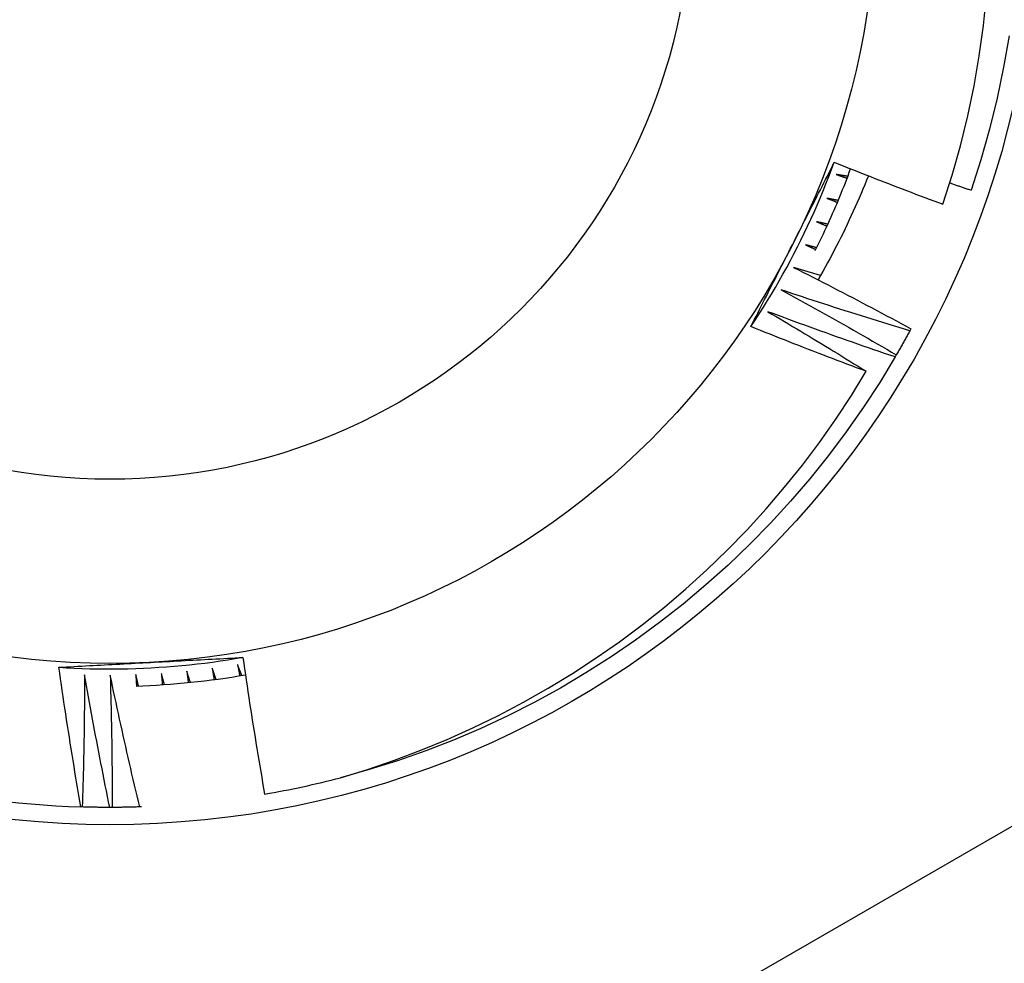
# Model space of a CAD drawing. Header units: inches. Extents: x 48.1 to 120.1, y 31.5 to 55.7.
# Tile 80 of 85: x 114.163 to 114.332, y 52.982 to 53.143. Entities that reach past the tile are written whole.
import ezdxf

# ---------------------------------------------------------------- set-up
doc = ezdxf.new("R2010")
doc.units = ezdxf.units.IN
doc.header["$MEASUREMENT"] = 0
doc.layers.add('Visible Edges(ANSI)', color=7, linetype='Continuous', lineweight=25)
doc.layers.add('Visible Tangent Edges(ANSI)', color=7, linetype='Continuous', lineweight=25)

msp = doc.modelspace()

# ---------------------------------------------------------------- linework, layer by layer
at = {"layer": 'Visible Edges(ANSI)'}
for p, q in [((114.3157701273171, 53.09033710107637), (114.3155736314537, 53.0899731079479)), ((114.3132704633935, 53.08586977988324), (114.3130620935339, 53.08551245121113)), ((114.1740950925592, 53.00858982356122), (114.1738603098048, 53.00859715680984)), ((114.1792136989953, 53.00851828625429), (114.1788000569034, 53.00851781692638)), ((114.1842448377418, 53.0086121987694), (114.1839184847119, 53.00860116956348))]:
    msp.add_line(p, q, dxfattribs=at)
at = {"layer": 'Visible Edges(ANSI)', "flags": 128}
for points in [[(114.3212332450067, 53.11161602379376), (114.3228252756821, 53.11659214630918), (114.3242463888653, 53.12162606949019), (114.3254943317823, 53.12671281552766), (114.3265646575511, 53.13183558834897), (114.3274559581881, 53.13698558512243), (114.3281678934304, 53.14215810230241), (114.3287001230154, 53.14734843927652)], [(114.33253510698, 53.14041110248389), (114.3316146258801, 53.13504756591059), (114.3305070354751, 53.12971951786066), (114.329213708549, 53.12443348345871), (114.3277362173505, 53.11919593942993), (114.3260763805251, 53.11401329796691)], [(114.2884026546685, 53.09070375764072), (114.2891279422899, 53.09180118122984), (114.289842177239, 53.09290583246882), (114.2905453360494, 53.09401759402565), (114.2912373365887, 53.09513634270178), (114.2919181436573, 53.09626195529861), (114.2925877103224, 53.09739430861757), (114.2932459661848, 53.09853329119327), (114.2938928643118, 53.09967877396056), (114.2945283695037, 53.10083063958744), (114.2951524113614, 53.10198876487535), (114.2957649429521, 53.10315303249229), (114.2963659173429, 53.10432331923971), (114.2969552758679, 53.10549950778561), (114.2975329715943, 53.10668146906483), (114.2980989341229, 53.10786909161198), (114.2986531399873, 53.10906224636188), (114.2991955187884, 53.11026081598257), (114.2997260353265, 53.11146468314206), (114.3002446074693, 53.11267372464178), (114.3007512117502, 53.11388781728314), (114.3012457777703, 53.11510684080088), (114.3017282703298, 53.11633067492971), (114.3021986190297, 53.11755920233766), (114.3026567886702, 53.11879229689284)], [(114.2954999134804, 53.10466839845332), (114.295800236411, 53.10525867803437), (114.2961004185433, 53.10584868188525), (114.2964004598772, 53.10643843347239), (114.2967003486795, 53.10702793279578), (114.2970001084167, 53.10761719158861), (114.2972997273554, 53.10820623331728), (114.2975991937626, 53.1087950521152), (114.2978985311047, 53.10938367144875), (114.2981977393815, 53.10997209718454), (114.2984967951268, 53.11056034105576), (114.2987957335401, 53.11114840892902), (114.2990945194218, 53.1117363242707), (114.2993931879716, 53.11232408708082), (114.299691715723, 53.11291170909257), (114.299990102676, 53.11349920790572), (114.300288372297, 53.11408658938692), (114.3005865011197, 53.11467386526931), (114.3008845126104, 53.11526105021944), (114.3011823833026, 53.11584815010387), (114.3014801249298, 53.11643517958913), (114.3017777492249, 53.11702214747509), (114.3020752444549, 53.11760906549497), (114.3023726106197, 53.11819594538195), (114.3026698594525, 53.11878279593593)], [(114.3026698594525, 53.11878279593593), (114.3034395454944, 53.11847416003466), (114.304209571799, 53.11816639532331), (114.3049799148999, 53.1178595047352), (114.3057506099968, 53.11755347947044), (114.30652162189, 53.1172483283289), (114.3072929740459, 53.1169440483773), (114.3080646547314, 53.11664063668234), (114.3088366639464, 53.11633809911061), (114.309609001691, 53.11603643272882), (114.3103816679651, 53.11573563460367), (114.3111546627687, 53.11543571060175), (114.3119279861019, 53.11513665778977), (114.3127016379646, 53.11483847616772), (114.3134756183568, 53.1145411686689), (114.3142499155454, 53.11424472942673), (114.3150245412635, 53.11394916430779), (114.3157994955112, 53.11365447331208), (114.3165747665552, 53.11336065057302), (114.3173503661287, 53.11306770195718), (114.3181262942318, 53.11277562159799), (114.3189025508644, 53.11248441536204), (114.3196791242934, 53.11219407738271), (114.3204560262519, 53.11190461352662), (114.3212332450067, 53.11161602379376)], [(114.2994206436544, 53.10369927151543), (114.2997031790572, 53.10426734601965), (114.2999830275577, 53.10483674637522), (114.3002602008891, 53.10540745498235), (114.300534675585, 53.10597946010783), (114.3008064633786, 53.10655275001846), (114.3010755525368, 53.10712731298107), (114.3013419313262, 53.10770313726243), (114.3016055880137, 53.10828020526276), (114.3018665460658, 53.10885850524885), (114.3021247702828, 53.10943803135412), (114.3023802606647, 53.11001876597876), (114.3026330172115, 53.11060069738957), (114.3028830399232, 53.11118380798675), (114.3031303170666, 53.11176809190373), (114.3033748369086, 53.11235353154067), (114.303616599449, 53.11294011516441), (114.303855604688, 53.11352783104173), (114.3040918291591, 53.11411666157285), (114.3043252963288, 53.11470659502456), (114.3045559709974, 53.11529762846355), (114.3047838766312, 53.11588973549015), (114.3050089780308, 53.11648291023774), (114.3052312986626, 53.11707713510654), (114.30545081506, 53.11767240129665)], [(114.3085019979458, 53.11646912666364), (114.3081948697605, 53.11570651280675), (114.307883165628, 53.11494565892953), (114.3075668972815, 53.11418658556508), (114.3072460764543, 53.11342930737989), (114.3069207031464, 53.11267385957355), (114.3065907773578, 53.11192024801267), (114.3062562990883, 53.11116850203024), (114.3059173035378, 53.11041863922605), (114.3055737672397, 53.1096706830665), (114.3052257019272, 53.10892465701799), (114.3048731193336, 53.10818057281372), (114.3045160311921, 53.10743846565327), (114.3041544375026, 53.10669834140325), (114.3037883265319, 53.10596022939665), (114.3034177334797, 53.10522415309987), (114.3030426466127, 53.10449012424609), (114.3026630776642, 53.10375817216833), (114.3022790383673, 53.10302831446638), (114.3018905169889, 53.10230057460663), (114.3014975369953, 53.10157497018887), (114.3011001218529, 53.1008515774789), (114.3006984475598, 53.10013071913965), (114.3002925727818, 53.09941246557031), (114.2998824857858, 53.09869684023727)], [(114.3030079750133, 53.11670206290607), (114.3030847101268, 53.11667540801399), (114.3031614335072, 53.11664874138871), (114.3032381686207, 53.11662206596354), (114.3033148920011, 53.11659538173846), (114.3033916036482, 53.11656869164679), (114.3034683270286, 53.11654198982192), (114.3035450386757, 53.11651528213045), (114.3036217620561, 53.11648856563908), (114.3036984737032, 53.11646184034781), (114.3037751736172, 53.11643510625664), (114.3038518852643, 53.11640836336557), (114.3039285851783, 53.11638161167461), (114.3040052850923, 53.11635485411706), (114.3040819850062, 53.1163280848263), (114.304158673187, 53.11630130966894), (114.3042353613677, 53.11627452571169), (114.3043120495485, 53.11624773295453), (114.3043887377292, 53.11622093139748), (114.30446542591, 53.11619412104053), (114.3045421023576, 53.11616730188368), (114.3046187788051, 53.11614047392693), (114.3046954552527, 53.11611364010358), (114.3047721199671, 53.11608679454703), (114.3048487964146, 53.11605994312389)], [(114.3049734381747, 53.11638866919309), (114.3048915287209, 53.11640162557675), (114.3048096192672, 53.11641459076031), (114.3047277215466, 53.11642756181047), (114.3046458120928, 53.11644054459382), (114.3045639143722, 53.11645353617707), (114.3044820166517, 53.11646653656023), (114.3044001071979, 53.11647954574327), (114.3043182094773, 53.11649256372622), (114.3042363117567, 53.11650559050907), (114.3041544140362, 53.11651862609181), (114.3040725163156, 53.11653167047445), (114.3039906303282, 53.116544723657), (114.3039087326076, 53.11655778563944), (114.303826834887, 53.11657085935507), (114.3037449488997, 53.11658393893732), (114.3036630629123, 53.11659702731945), (114.3035811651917, 53.11661012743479), (114.3034992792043, 53.11662323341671), (114.303417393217, 53.11663635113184), (114.3033355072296, 53.11664947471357), (114.3032536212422, 53.11666261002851), (114.3031717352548, 53.11667575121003), (114.3030898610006, 53.11668890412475), (114.3030079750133, 53.11670206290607)], [(114.3224162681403, 53.11525584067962), (114.3225686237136, 53.11520368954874), (114.3227210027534, 53.11515157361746), (114.3228733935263, 53.11509948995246), (114.3230257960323, 53.11504744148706), (114.3231782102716, 53.11499542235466), (114.3233306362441, 53.11494343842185), (114.3234830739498, 53.11489148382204), (114.3236355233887, 53.11483956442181), (114.3237879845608, 53.11478767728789), (114.3239404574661, 53.11473582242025), (114.3240929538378, 53.11468400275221), (114.3242454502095, 53.11463221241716), (114.3243979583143, 53.11458045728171), (114.3245504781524, 53.11452873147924), (114.3247030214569, 53.11447704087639), (114.3248555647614, 53.11442538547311), (114.325008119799, 53.11437375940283), (114.3251606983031, 53.11432216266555), (114.3253132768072, 53.11427060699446), (114.3254658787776, 53.11421907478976), (114.3256184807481, 53.11416758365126), (114.325771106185, 53.11411612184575), (114.325923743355, 53.11406468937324), (114.3260763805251, 53.11401329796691)], [(114.3013829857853, 53.11264050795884), (114.3014587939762, 53.11261133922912), (114.3015346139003, 53.11258215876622), (114.3016104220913, 53.11255297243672), (114.301686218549, 53.11252378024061), (114.3017620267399, 53.11249457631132), (114.3018378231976, 53.11246536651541), (114.3019136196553, 53.11243615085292), (114.3019894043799, 53.11240692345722), (114.3020652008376, 53.11237768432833), (114.3021409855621, 53.11234843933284), (114.3022167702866, 53.11231918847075), (114.3022925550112, 53.11228992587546), (114.3023683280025, 53.11226065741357), (114.3024441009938, 53.11223138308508), (114.3025198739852, 53.1122020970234), (114.3025956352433, 53.11217279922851), (114.3026714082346, 53.11214349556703), (114.3027471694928, 53.11211418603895), (114.3028229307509, 53.11208486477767), (114.3028986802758, 53.11205553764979), (114.3029744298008, 53.11202620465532), (114.3030501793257, 53.11199685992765), (114.3031259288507, 53.11196750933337), (114.3032016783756, 53.1119381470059)], [(114.3033370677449, 53.1122625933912), (114.303255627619, 53.11227823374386), (114.3031741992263, 53.11229388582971), (114.3030927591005, 53.11230954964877), (114.3030113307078, 53.1123252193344), (114.3029299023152, 53.11234090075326), (114.3028484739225, 53.1123565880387), (114.3027670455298, 53.11237228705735), (114.3026856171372, 53.11238799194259), (114.3026041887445, 53.11240370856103), (114.302522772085, 53.11241943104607), (114.3024413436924, 53.11243516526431), (114.3023599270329, 53.11245091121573), (114.3022785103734, 53.11246665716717), (114.302197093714, 53.1124824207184), (114.3021156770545, 53.11249819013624), (114.302034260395, 53.11251396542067), (114.3019528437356, 53.11252975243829), (114.3018714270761, 53.11254554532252), (114.3017900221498, 53.11256134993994), (114.3017086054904, 53.11257716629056), (114.3016272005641, 53.11259298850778), (114.3015457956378, 53.1126088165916), (114.3014643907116, 53.11262465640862), (114.3013829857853, 53.11264050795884)], [(114.2996252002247, 53.10863462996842), (114.2997000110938, 53.10860298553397), (114.2997748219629, 53.10857132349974), (114.2998496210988, 53.1085396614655), (114.2999244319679, 53.10850798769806), (114.2999992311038, 53.10847630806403), (114.3000740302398, 53.10844461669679), (114.3001488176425, 53.10841291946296), (114.3002236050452, 53.10838121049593), (114.3002983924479, 53.10834950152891), (114.3003731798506, 53.10831777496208), (114.3004479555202, 53.10828604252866), (114.3005227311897, 53.10825430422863), (114.3005975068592, 53.10822256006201), (114.3006722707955, 53.10819080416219), (114.3007470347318, 53.10815903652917), (114.3008217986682, 53.10812726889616), (114.3008965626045, 53.10809548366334), (114.3009713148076, 53.10806369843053), (114.3010460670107, 53.10803190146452), (114.3011208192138, 53.10800009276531), (114.301195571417, 53.10796828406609), (114.3012703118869, 53.10793645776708), (114.3013450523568, 53.10790463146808), (114.3014197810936, 53.10787279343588)], [(114.3015657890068, 53.10819260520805), (114.3014849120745, 53.10821092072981), (114.3014040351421, 53.10822924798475), (114.3013231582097, 53.1082475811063), (114.3012422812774, 53.10826592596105), (114.3011614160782, 53.10828427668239), (114.301080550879, 53.10830263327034), (114.3009996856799, 53.10832100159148), (114.3009188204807, 53.10833938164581), (114.3008379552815, 53.10835776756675), (114.3007570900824, 53.10837616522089), (114.3006762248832, 53.10839456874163), (114.3005953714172, 53.10841298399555), (114.3005145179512, 53.10843140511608), (114.3004336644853, 53.10844983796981), (114.3003528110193, 53.10846827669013), (114.3002719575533, 53.10848672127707), (114.3001911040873, 53.10850518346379), (114.3001102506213, 53.10852364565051), (114.3000294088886, 53.10854212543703), (114.2999485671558, 53.10856060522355), (114.2998677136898, 53.10857909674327), (114.299786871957, 53.10859759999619), (114.2997060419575, 53.1086161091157), (114.2996252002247, 53.10863462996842)], [(114.2977365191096, 53.10468877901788), (114.2978102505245, 53.1046546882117), (114.2978839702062, 53.10462058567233), (114.2979577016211, 53.10458647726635), (114.2980314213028, 53.10455235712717), (114.2981051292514, 53.1045182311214), (114.2981788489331, 53.10448409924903), (114.2982525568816, 53.10444995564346), (114.2983262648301, 53.1044158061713), (114.2983999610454, 53.10438164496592), (114.2984736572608, 53.10434747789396), (114.2985473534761, 53.10431330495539), (114.2986210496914, 53.10427912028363), (114.2986947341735, 53.10424492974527), (114.2987684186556, 53.10421073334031), (114.2988420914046, 53.10417652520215), (114.2989157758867, 53.1041423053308), (114.2989894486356, 53.10410808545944), (114.2990631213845, 53.10407385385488), (114.2991367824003, 53.10403961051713), (114.299210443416, 53.10400536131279), (114.2992841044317, 53.10397110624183), (114.2993577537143, 53.10393684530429), (114.2994314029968, 53.10390257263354), (114.2995050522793, 53.10386828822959)], [(114.2996615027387, 53.10418312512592), (114.2995812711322, 53.10420409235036), (114.2995010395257, 53.10422507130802), (114.2994208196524, 53.10424605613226), (114.2993405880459, 53.1042670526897), (114.2992603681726, 53.10428805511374), (114.2991801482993, 53.10430906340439), (114.299099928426, 53.10433008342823), (114.2990197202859, 53.10435111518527), (114.2989395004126, 53.10437215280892), (114.2988592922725, 53.10439320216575), (114.2987790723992, 53.10441425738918), (114.2986988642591, 53.10443531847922), (114.2986186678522, 53.10445639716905), (114.2985384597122, 53.10447747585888), (114.298458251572, 53.1044985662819), (114.2983780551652, 53.10451966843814), (114.2982978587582, 53.10454077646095), (114.2982176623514, 53.10456189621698), (114.2981374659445, 53.1045830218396), (114.2980572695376, 53.10460415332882), (114.2979770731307, 53.10462529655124), (114.297896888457, 53.10464645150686), (114.2978167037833, 53.10466761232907), (114.2977365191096, 53.10468877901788)], [(114.2884052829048, 53.09070213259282), (114.2886993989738, 53.09128284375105), (114.2889936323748, 53.0918635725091), (114.289287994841, 53.09244432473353), (114.2895824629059, 53.09302511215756), (114.2898770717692, 53.09360594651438), (114.2901717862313, 53.09418685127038), (114.2904666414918, 53.09476782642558), (114.2907616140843, 53.09534888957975), (114.2910567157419, 53.09593005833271), (114.2913519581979, 53.09651133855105), (114.2916473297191, 53.09709274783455), (114.2919428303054, 53.09767429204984), (114.2922384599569, 53.09825599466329), (114.29253424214, 53.09883785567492), (114.2928301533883, 53.09941989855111), (114.293126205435, 53.10000213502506), (114.2934224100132, 53.10058457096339), (114.2937187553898, 53.10116722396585), (114.2940152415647, 53.10175010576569), (114.2943118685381, 53.10233322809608), (114.2946086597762, 53.10291660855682), (114.2949055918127, 53.10350025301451), (114.2952026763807, 53.10408417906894), (114.2954999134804, 53.10466839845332)], [(114.2957189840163, 53.10080723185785), (114.2965604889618, 53.10038334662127), (114.2974014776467, 53.0999583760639), (114.2982419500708, 53.09953233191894), (114.299081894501, 53.09910520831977), (114.2999213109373, 53.09867700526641), (114.3007602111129, 53.09824772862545), (114.3015985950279, 53.09781737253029), (114.3024364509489, 53.09738594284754), (114.303273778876, 53.09695343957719), (114.3041105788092, 53.09651985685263), (114.3049468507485, 53.09608520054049), (114.3057825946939, 53.09564947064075), (114.3066178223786, 53.0952126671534), (114.3074525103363, 53.09477479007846), (114.3082866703, 53.09433583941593), (114.3091203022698, 53.09389582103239), (114.3099533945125, 53.09345472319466), (114.3107859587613, 53.09301255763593), (114.3116179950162, 53.09256932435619), (114.312449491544, 53.09212501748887), (114.313280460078, 53.09167964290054), (114.3141108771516, 53.09123319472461), (114.3149407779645, 53.09078568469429), (114.3157701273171, 53.09033710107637)], [(114.3003120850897, 53.09944675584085), (114.3001205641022, 53.09950285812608), (114.2999290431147, 53.09955901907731), (114.2997375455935, 53.09961522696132), (114.2995460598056, 53.09967148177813), (114.2993545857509, 53.09972778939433), (114.2991631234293, 53.09978414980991), (114.298971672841, 53.0998405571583), (114.2987802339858, 53.09989701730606), (114.2985888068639, 53.09995353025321), (114.2983973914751, 53.10001009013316), (114.2982059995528, 53.1000666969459), (114.2980146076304, 53.10012336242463), (114.2978232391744, 53.10018007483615), (114.2976318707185, 53.10023683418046), (114.2974405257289, 53.10029364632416), (114.2972491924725, 53.10035051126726), (114.2970578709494, 53.10040742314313), (114.2968665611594, 53.10046438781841), (114.2966752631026, 53.10052140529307), (114.2964839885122, 53.10057846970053), (114.2962927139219, 53.10063558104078), (114.2961014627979, 53.10069275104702), (114.2959102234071, 53.10074996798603), (114.2957189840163, 53.10080723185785)], [(114.2935748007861, 53.09699418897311), (114.2944018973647, 53.09654283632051), (114.2952284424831, 53.09609041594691), (114.2960544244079, 53.09563693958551), (114.2968798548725, 53.0951824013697), (114.2977047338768, 53.0947268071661), (114.2985290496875, 53.09427015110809), (114.299352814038, 53.09381243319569), (114.300176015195, 53.09335365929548), (114.3009986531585, 53.09289382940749), (114.3018207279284, 53.09243294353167), (114.3026422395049, 53.09197099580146), (114.3034631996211, 53.09150799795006), (114.3042835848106, 53.09104393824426), (114.3051034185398, 53.09057882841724), (114.3059226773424, 53.09011266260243), (114.3067413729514, 53.08964544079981), (114.3075594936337, 53.08917716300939), (114.3083770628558, 53.08870783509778), (114.3091940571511, 53.08823745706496), (114.3100104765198, 53.08776602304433), (114.3108263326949, 53.08729353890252), (114.3116416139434, 53.08682000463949), (114.3124563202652, 53.08634541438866), (114.3132704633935, 53.08586977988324)], [(114.3155736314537, 53.0899731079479), (114.3146533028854, 53.09025226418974), (114.3137332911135, 53.09053257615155), (114.3128135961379, 53.09081406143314), (114.3118942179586, 53.09109670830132), (114.3109751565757, 53.09138052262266), (114.3100564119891, 53.0916654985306), (114.3091379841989, 53.09195164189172), (114.308219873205, 53.09223895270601), (114.3073020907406, 53.09252742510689), (114.3063846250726, 53.09281705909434), (114.3054674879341, 53.09310786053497), (114.3045506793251, 53.0933998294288), (114.3036341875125, 53.09369295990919), (114.3027180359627, 53.09398725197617), (114.3018022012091, 53.09428271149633), (114.3008867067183, 53.09457933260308), (114.2999715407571, 53.0948771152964), (114.2990567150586, 53.09517606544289), (114.2981422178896, 53.09547617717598), (114.2972280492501, 53.09577745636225), (114.2963142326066, 53.09607989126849), (114.2954007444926, 53.09638349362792), (114.2944875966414, 53.09668826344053), (114.2935748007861, 53.09699418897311)], [(114.2913062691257, 53.0932537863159), (114.292012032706, 53.092838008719), (114.2927173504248, 53.09242143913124), (114.293422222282, 53.09200408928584), (114.2941266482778, 53.09158594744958), (114.294830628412, 53.09116701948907), (114.2955341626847, 53.09074730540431), (114.2962372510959, 53.0903268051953), (114.2969398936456, 53.08990551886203), (114.2976420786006, 53.08948344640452), (114.298343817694, 53.08906058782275), (114.2990450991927, 53.08863694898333), (114.2997459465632, 53.08821252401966), (114.3004463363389, 53.08778731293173), (114.3011462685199, 53.08736132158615), (114.3018457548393, 53.08693454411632), (114.3025447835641, 53.08650698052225), (114.3032433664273, 53.0860786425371), (114.3039414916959, 53.08564951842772), (114.3046391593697, 53.08521960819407), (114.305336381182, 53.08478892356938), (114.3060331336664, 53.08435745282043), (114.3067294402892, 53.08392520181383), (114.3074252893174, 53.08349217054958), (114.308120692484, 53.08305835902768)], [(114.3130620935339, 53.08551245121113), (114.312151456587, 53.08582174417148), (114.311241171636, 53.08613219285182), (114.310331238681, 53.08644379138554), (114.3094216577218, 53.08675654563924), (114.3085124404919, 53.08707045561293), (114.3076035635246, 53.08738552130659), (114.3066950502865, 53.08770173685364), (114.3057869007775, 53.08801910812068), (114.3048791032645, 53.08833762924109), (114.3039716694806, 53.08865730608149), (114.3030645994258, 53.08897813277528), (114.3021578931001, 53.08930012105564), (114.3012515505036, 53.08962325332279), (114.3003455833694, 53.08994754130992), (114.2994399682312, 53.09027298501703), (114.2985347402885, 53.09059957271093), (114.2976298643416, 53.09092732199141), (114.2967253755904, 53.09125621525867), (114.2958212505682, 53.09158627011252), (114.2949175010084, 53.09191746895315), (114.294014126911, 53.09224982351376), (114.2931111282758, 53.09258332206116), (114.292208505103, 53.09291798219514), (114.2913062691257, 53.0932537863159)], [(114.308120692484, 53.08305835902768), (114.3072950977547, 53.08336588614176), (114.3064698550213, 53.08367436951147), (114.3056449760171, 53.0839838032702), (114.3048204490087, 53.08429419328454), (114.3039962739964, 53.08460553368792), (114.3031724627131, 53.0849178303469), (114.3023490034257, 53.08523107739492), (114.3015259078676, 53.08554527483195), (114.3007031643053, 53.0858604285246), (114.2998807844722, 53.08617653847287), (114.299058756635, 53.08649359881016), (114.2982370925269, 53.08681161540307), (114.2974157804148, 53.08713058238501), (114.2965948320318, 53.08745050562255), (114.2957742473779, 53.08777137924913), (114.29495401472, 53.08809320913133), (114.2941341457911, 53.08841598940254), (114.2933146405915, 53.08873972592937), (114.2924954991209, 53.08906441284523), (114.2916767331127, 53.08939005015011), (114.2908583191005, 53.0897166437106), (114.2900402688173, 53.09004418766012), (114.2892225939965, 53.09037268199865), (114.2884052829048, 53.09070213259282)], [(114.3155736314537, 53.0899731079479), (114.3154801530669, 53.08980075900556), (114.3153864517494, 53.0896285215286), (114.3152925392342, 53.08945640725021), (114.3151984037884, 53.0892844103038), (114.315104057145, 53.08911253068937), (114.3150094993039, 53.08894077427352), (114.3149147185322, 53.08876913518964), (114.3148197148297, 53.08859761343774), (114.3147244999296, 53.08842620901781), (114.314629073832, 53.08825493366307), (114.3145334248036, 53.08808376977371), (114.3144375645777, 53.08791273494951), (114.3143414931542, 53.0877418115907), (114.3142451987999, 53.08757101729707), (114.3141486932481, 53.0874003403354), (114.3140519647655, 53.08722978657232), (114.3139550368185, 53.08705935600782), (114.3138578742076, 53.08688904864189), (114.3137605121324, 53.08671886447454), (114.3136629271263, 53.08654879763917), (114.3135651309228, 53.08637885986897), (114.3134671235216, 53.08620903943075), (114.3133689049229, 53.0860393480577), (114.3132704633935, 53.08586977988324)], [(114.3130620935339, 53.08551245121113), (114.3104219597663, 53.08116364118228), (114.3076409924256, 53.07690351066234), (114.3047221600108, 53.07273662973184), (114.3016685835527, 53.06866745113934), (114.2984835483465, 53.06470033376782), (114.2951704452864, 53.06083952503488), (114.2917328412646, 53.05708914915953), (114.2881743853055, 53.05345323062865), (114.2844989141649, 53.04993565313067), (114.2807103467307, 53.04654017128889), (114.2768127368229, 53.04327044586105), (114.2728102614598, 53.04012994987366), (114.2687072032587, 53.0371220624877), (114.2645079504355, 53.03424999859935), (114.2602170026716, 53.03151682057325), (114.2558389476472, 53.02892547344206), (114.2513784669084, 53.02647871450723), (114.2468403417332, 53.02417916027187), (114.2422294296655, 53.02202928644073), (114.237550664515, 53.02003139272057), (114.232809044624, 53.01818760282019), (114.2280096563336, 53.01649989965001), (114.2231576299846, 53.0149700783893), (114.218258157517, 53.01359979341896)], [(114.218258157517, 53.01359979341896), (114.2228886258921, 53.01501752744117), (114.2274707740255, 53.01657820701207), (114.2320012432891, 53.01828070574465), (114.2364766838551, 53.02012386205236), (114.2408937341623, 53.02210651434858), (114.2452490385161, 53.02422751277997), (114.2495392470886, 53.02648569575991), (114.2537609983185, 53.02887992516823), (114.2579107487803, 53.03140891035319), (114.2619770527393, 53.0340660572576), (114.265952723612, 53.03684635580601), (114.2698350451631, 53.03974742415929), (114.2736212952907, 53.04276688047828), (114.2773087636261, 53.04590231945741), (114.280894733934, 53.04915137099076), (114.2843764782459, 53.05251164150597), (114.2877512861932, 53.05598073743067), (114.2910164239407, 53.05955627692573), (114.2941692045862, 53.06323587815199), (114.2972068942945, 53.06701714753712), (114.3001267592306, 53.07089769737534), (114.3029231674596, 53.07487084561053), (114.3055883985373, 53.07892556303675), (114.308120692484, 53.08305835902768)], [(114.1701129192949, 53.03247164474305), (114.1714259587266, 53.0323922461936), (114.1727397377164, 53.03232602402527), (114.1740541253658, 53.03227295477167), (114.175368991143, 53.03223303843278), (114.1766842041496, 53.03220625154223), (114.1779996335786, 53.03219257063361), (114.1793151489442, 53.03219199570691), (114.1806306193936, 53.03220449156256), (114.1819459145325, 53.03223006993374), (114.183260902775, 53.03226869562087), (114.1845754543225, 53.03232035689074), (114.1858894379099, 53.03238504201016), (114.1872027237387, 53.03246273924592), (114.1885151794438, 53.03255342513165), (114.18982667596, 53.03265708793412), (114.1911370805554, 53.03277371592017), (114.1924462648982, 53.03290328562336), (114.1937540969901, 53.03304578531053), (114.195060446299, 53.03320120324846), (114.1963651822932, 53.03336951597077), (114.1976681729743, 53.03355072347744), (114.198969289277, 53.03374479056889), (114.2002684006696, 53.03395171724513), (114.2015653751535, 53.03417148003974)], [(114.1857552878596, 53.03330756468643), (114.1864166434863, 53.03334261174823), (114.1870776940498, 53.03337765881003), (114.1877384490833, 53.03341269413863), (114.1883989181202, 53.03344771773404), (114.1890591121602, 53.03348276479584), (114.1897190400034, 53.03351780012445), (114.1903787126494, 53.03355285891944), (114.1910381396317, 53.03358794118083), (114.1916973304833, 53.03362303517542), (114.1923562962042, 53.03365815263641), (114.1930150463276, 53.03369331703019), (114.1936735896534, 53.03372850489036), (114.1943319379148, 53.03376373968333), (114.1949900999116, 53.03379902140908), (114.1956480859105, 53.03383435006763), (114.1963059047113, 53.03386973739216), (114.1969635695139, 53.03390518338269), (114.1976210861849, 53.0339406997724), (114.1982784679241, 53.0339762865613), (114.1989357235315, 53.03401194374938), (114.1995928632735, 53.03404767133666), (114.20024989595, 53.03408349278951), (114.2009068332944, 53.03411940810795), (114.2015636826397, 53.03415540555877)], [(114.2015636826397, 53.03415540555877), (114.2017035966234, 53.03317915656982), (114.2018448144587, 53.03220310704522), (114.2019873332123, 53.03122725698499), (114.2021311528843, 53.03025162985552), (114.2022762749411, 53.0292762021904), (114.2024226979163, 53.02830098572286), (114.2025704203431, 53.02732599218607), (114.2027194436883, 53.02635119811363), (114.2028697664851, 53.02537662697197), (114.2030213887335, 53.02440226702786), (114.203174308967, 53.02342813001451), (114.2033285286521, 53.02245420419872), (114.2034840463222, 53.02148050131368), (114.2036408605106, 53.0205070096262), (114.2037989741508, 53.01953374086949), (114.2039583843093, 53.01856069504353), (114.2041190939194, 53.01758786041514), (114.2042810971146, 53.01661523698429), (114.2044443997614, 53.01564284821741), (114.2046089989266, 53.01467067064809), (114.2047748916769, 53.01369871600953), (114.2049420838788, 53.01272698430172), (114.2051105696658, 53.01175547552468), (114.2052803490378, 53.01078420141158)], [(114.1701128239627, 53.03246857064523), (114.1707627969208, 53.03250420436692), (114.1714128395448, 53.03253975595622), (114.1720629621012, 53.03257521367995), (114.1727131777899, 53.03261057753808), (114.1733634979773, 53.03264587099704), (114.1740139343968, 53.03268108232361), (114.1746644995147, 53.03271622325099), (114.1753152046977, 53.03275130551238), (114.1759660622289, 53.03278631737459), (114.1766170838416, 53.03282127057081), (114.1772682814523, 53.03285617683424), (114.1779196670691, 53.03289104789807), (114.1785712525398, 53.03292586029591), (114.1792230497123, 53.03296064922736), (114.1798750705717, 53.03299539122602), (114.1805273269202, 53.03303012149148), (114.1811798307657, 53.03306482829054), (114.1818325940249, 53.03309951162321), (114.1824856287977, 53.03313418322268), (114.1831389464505, 53.03316885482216), (114.1837925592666, 53.03320352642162), (114.1844464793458, 53.03323819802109), (114.185100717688, 53.03327286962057), (114.1857552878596, 53.03330756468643)], [(114.1738603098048, 53.00859715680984), (114.1736890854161, 53.0095892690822), (114.173519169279, 53.01058162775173), (114.1733505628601, 53.01157419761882), (114.1731832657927, 53.01256699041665), (114.1730172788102, 53.01356000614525), (114.1728526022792, 53.0145532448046), (114.1726892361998, 53.01554669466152), (114.1725271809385, 53.01654037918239), (114.1723664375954, 53.01753427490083), (114.1722070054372, 53.01852838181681), (114.1720488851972, 53.01952271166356), (114.171892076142, 53.02051726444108), (114.1717365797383, 53.02151202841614), (114.1715823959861, 53.02250701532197), (114.1714295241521, 53.02350221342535), (114.1712779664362, 53.0244976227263), (114.1711277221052, 53.025493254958), (114.170978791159, 53.02648909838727), (114.1708311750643, 53.02748515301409), (114.170684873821, 53.02848141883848), (114.1705398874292, 53.02947789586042), (114.1703962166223, 53.03047457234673), (114.1702538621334, 53.0314714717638), (114.1701128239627, 53.03246857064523)], [(114.2006503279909, 53.03293998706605), (114.200666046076, 53.03286029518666), (114.2006817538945, 53.03278059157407), (114.2006974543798, 53.03270089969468), (114.2007131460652, 53.03262119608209), (114.2007288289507, 53.03254149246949), (114.2007445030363, 53.0324617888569), (114.200760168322, 53.03238207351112), (114.2007758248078, 53.03230236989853), (114.2007914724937, 53.03222265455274), (114.2008071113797, 53.03214293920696), (114.2008227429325, 53.03206322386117), (114.2008383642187, 53.03198350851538), (114.2008539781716, 53.03190379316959), (114.200869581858, 53.0318240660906), (114.2008851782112, 53.03174435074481), (114.2009007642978, 53.03166462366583), (114.2009163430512, 53.03158489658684), (114.2009319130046, 53.03150516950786), (114.2009474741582, 53.03142544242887), (114.2009630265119, 53.03134570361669), (114.2009785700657, 53.0312659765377), (114.2009941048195, 53.03118623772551), (114.2010096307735, 53.03110649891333), (114.2010251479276, 53.03102676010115)], [(114.2013718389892, 53.03108508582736), (114.2013416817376, 53.03116232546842), (114.2013115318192, 53.03123957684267), (114.2012813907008, 53.03131682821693), (114.2012512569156, 53.03139409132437), (114.2012211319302, 53.03147135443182), (114.2011910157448, 53.03154861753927), (114.2011609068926, 53.03162588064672), (114.2011308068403, 53.03170315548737), (114.2011007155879, 53.03178043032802), (114.2010706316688, 53.03185770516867), (114.2010405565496, 53.03193499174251), (114.2010104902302, 53.03201227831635), (114.2009804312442, 53.03208956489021), (114.2009503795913, 53.03216686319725), (114.200920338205, 53.03224416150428), (114.200890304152, 53.03232145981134), (114.2008602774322, 53.03239875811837), (114.2008302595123, 53.03247606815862), (114.2008002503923, 53.03255337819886), (114.2007702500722, 53.0326306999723), (114.2007402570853, 53.03270801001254), (114.2007102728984, 53.03278533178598), (114.2006802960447, 53.03286266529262), (114.2006503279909, 53.03293998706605)], [(114.174501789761, 53.03120633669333), (114.1744986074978, 53.03026410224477), (114.1744942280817, 53.02932184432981), (114.1744886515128, 53.02837958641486), (114.174481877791, 53.02743730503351), (114.1744739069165, 53.02649500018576), (114.1744647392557, 53.02555269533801), (114.1744543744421, 53.02461036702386), (114.1744428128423, 53.02366802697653), (114.1744300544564, 53.02272568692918), (114.1744160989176, 53.02178332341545), (114.1744009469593, 53.02084095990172), (114.1743845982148, 53.01989858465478), (114.1743670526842, 53.01895620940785), (114.174348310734, 53.01801382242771), (114.1743283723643, 53.01707143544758), (114.1743072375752, 53.01612903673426), (114.1742849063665, 53.01518663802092), (114.1742613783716, 53.01424422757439), (114.1742366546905, 53.01330182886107), (114.17421073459, 53.01235943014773), (114.1741836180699, 53.01141701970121), (114.174155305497, 53.01047462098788), (114.1741257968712, 53.00953222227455), (114.1740950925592, 53.00858982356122)], [(114.1788000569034, 53.00851781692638), (114.1786074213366, 53.00946005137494), (114.1784159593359, 53.01040256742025), (114.1782256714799, 53.0113453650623), (114.1780365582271, 53.0122884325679), (114.1778486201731, 53.01323178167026), (114.177661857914, 53.01417541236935), (114.1774762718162, 53.0151193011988), (114.1772918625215, 53.0160634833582), (114.1771086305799, 53.01700792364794), (114.1769265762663, 53.01795263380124), (114.1767457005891, 53.01889761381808), (114.1765660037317, 53.01984286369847), (114.1763874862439, 53.02078838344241), (114.1762101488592, 53.02173417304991), (114.1760339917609, 53.02268020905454), (114.1758590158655, 53.02362652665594), (114.1756852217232, 53.02457310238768), (114.1755126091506, 53.02551992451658), (114.1753411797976, 53.02646701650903), (114.1751709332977, 53.02741436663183), (114.175001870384, 53.02836197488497), (114.1748339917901, 53.02930984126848), (114.174667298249, 53.03025796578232), (114.174501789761, 53.03120633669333)], [(114.1788757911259, 53.03113592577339), (114.1789036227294, 53.03019410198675), (114.1789302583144, 53.02925221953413), (114.1789556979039, 53.02831027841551), (114.1789799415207, 53.0273682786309), (114.1790029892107, 53.02642623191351), (114.1790248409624, 53.02548412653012), (114.1790454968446, 53.02454197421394), (114.1790649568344, 53.02359977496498), (114.1790832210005, 53.02265751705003), (114.1791002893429, 53.02171521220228), (114.1791161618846, 53.02077286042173), (114.1791308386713, 53.01983044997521), (114.179144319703, 53.01888800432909), (114.1791566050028, 53.01794551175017), (114.1791676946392, 53.01700297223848), (114.1791775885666, 53.01606039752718), (114.1791862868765, 53.01511777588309), (114.179193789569, 53.01417510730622), (114.1792000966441, 53.01323240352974), (114.1792052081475, 53.01228965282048), (114.1792091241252, 53.01134686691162), (114.1792118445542, 53.01040404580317), (114.1792133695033, 53.00946118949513), (114.1792136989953, 53.00851828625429)], [(114.1839184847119, 53.00860116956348), (114.1836949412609, 53.00953655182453), (114.1834725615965, 53.01047226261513), (114.1832513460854, 53.01140827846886), (114.1830312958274, 53.01234462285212), (114.1828124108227, 53.01328127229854), (114.1825946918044, 53.01421823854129), (114.1823781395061, 53.01515552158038), (114.1821627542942, 53.01609310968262), (114.1819485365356, 53.01703101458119), (114.1817354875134, 53.01796921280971), (114.1815236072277, 53.01890773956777), (114.1813128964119, 53.01984655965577), (114.1811033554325, 53.02078568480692), (114.1808949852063, 53.02172512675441), (114.1806877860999, 53.02266486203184), (114.1804817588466, 53.02360490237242), (114.1802769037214, 53.02454523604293), (114.1800732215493, 53.02548587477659), (114.1798707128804, 53.02642680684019), (114.1796693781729, 53.02736804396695), (114.1794692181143, 53.02830957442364), (114.179270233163, 53.02925139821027), (114.1790724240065, 53.03019351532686), (114.1788757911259, 53.03113592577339)], [(114.1832497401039, 53.03120952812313), (114.1832548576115, 53.03112845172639), (114.1832599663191, 53.03104738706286), (114.1832650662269, 53.03096631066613), (114.1832701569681, 53.03088524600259), (114.183275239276, 53.03080416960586), (114.1832803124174, 53.03072309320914), (114.1832853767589, 53.0306420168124), (114.1832904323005, 53.03056094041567), (114.1832954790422, 53.03047986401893), (114.1833005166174, 53.0303987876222), (114.1833055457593, 53.03031771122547), (114.1833105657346, 53.03023663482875), (114.1833155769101, 53.03015555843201), (114.183320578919, 53.03007448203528), (114.1833255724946, 53.02999339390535), (114.1833305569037, 53.02991231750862), (114.1833355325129, 53.02983124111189), (114.1833404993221, 53.02975015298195), (114.1833454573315, 53.02966907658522), (114.183350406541, 53.0295879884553), (114.183355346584, 53.02950690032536), (114.183360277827, 53.02942581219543), (114.1833652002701, 53.0293447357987), (114.1833701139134, 53.02926364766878)], [(114.1837214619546, 53.02927594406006), (114.1837017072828, 53.02935648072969), (114.1836819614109, 53.02943701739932), (114.1836622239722, 53.02951756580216), (114.1836424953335, 53.02959811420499), (114.1836227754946, 53.02967866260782), (114.183603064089, 53.02975921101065), (114.1835833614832, 53.02983975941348), (114.1835636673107, 53.02992031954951), (114.1835439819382, 53.03000086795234), (114.1835243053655, 53.03008142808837), (114.183504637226, 53.0301619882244), (114.1834849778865, 53.03024256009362), (114.1834653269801, 53.03032312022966), (114.1834456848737, 53.03040369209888), (114.1834260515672, 53.03048426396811), (114.1834064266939, 53.03056483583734), (114.1833868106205, 53.03064541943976), (114.183367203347, 53.03072599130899), (114.1833476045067, 53.03080657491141), (114.1833280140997, 53.03088715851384), (114.1833084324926, 53.03096775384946), (114.1832888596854, 53.03104833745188), (114.183269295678, 53.03112893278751), (114.1832497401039, 53.03120952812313)], [(114.1876188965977, 53.03142703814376), (114.1876266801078, 53.0313461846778), (114.1876344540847, 53.03126533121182), (114.1876422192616, 53.03118446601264), (114.187649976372, 53.03110360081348), (114.1876577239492, 53.03102274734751), (114.1876654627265, 53.03094188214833), (114.1876731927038, 53.03086101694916), (114.1876809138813, 53.03078015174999), (114.1876886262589, 53.03069928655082), (114.1876963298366, 53.03061842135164), (114.1877040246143, 53.03053755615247), (114.1877117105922, 53.03045667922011), (114.1877193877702, 53.03037581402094), (114.187727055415, 53.03029493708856), (114.1877347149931, 53.03021407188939), (114.1877423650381, 53.03013319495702), (114.1877500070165, 53.03005232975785), (114.1877576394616, 53.02997145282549), (114.1877652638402, 53.02989057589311), (114.1877728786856, 53.02980969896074), (114.1877804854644, 53.02972882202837), (114.1877880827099, 53.029647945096), (114.1877956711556, 53.02956705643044), (114.1878032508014, 53.02948617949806)], [(114.1881540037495, 53.02951003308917), (114.1881316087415, 53.02958987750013), (114.1881092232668, 53.02966972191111), (114.1880868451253, 53.02974957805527), (114.188064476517, 53.02982942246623), (114.1880421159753, 53.02990927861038), (114.1880197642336, 53.02998913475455), (114.1879974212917, 53.03006900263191), (114.1879750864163, 53.03014885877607), (114.1879527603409, 53.03022872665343), (114.1879304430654, 53.03030859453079), (114.1879081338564, 53.03038846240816), (114.1878858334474, 53.03046834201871), (114.1878635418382, 53.03054822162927), (114.1878412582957, 53.03062810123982), (114.187818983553, 53.03070798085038), (114.1877967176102, 53.03078786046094), (114.187774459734, 53.03086775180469), (114.1877522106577, 53.03094764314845), (114.1877299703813, 53.0310275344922), (114.1877077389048, 53.03110743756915), (114.1876855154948, 53.03118732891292), (114.1876633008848, 53.03126723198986), (114.1876410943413, 53.03134713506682), (114.1876188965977, 53.03142703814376)], [(114.1919785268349, 53.03178824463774), (114.1919889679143, 53.03170768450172), (114.1919993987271, 53.03162712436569), (114.1920098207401, 53.03154656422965), (114.1920202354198, 53.03146600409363), (114.1920306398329, 53.03138544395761), (114.1920410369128, 53.03130488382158), (114.1920514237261, 53.03122431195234), (114.1920618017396, 53.03114375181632), (114.1920721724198, 53.03106317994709), (114.1920825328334, 53.03098260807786), (114.1920928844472, 53.03090203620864), (114.1921032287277, 53.03082146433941), (114.1921135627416, 53.03074089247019), (114.1921238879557, 53.03066032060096), (114.1921342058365, 53.03057974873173), (114.1921445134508, 53.03049916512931), (114.1921548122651, 53.03041859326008), (114.1921651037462, 53.03033800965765), (114.1921753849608, 53.03025742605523), (114.1921856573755, 53.0301768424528), (114.1921959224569, 53.03009625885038), (114.1922061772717, 53.03001567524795), (114.1922164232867, 53.02993509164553), (114.1922266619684, 53.02985449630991)], [(114.1925764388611, 53.02988989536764), (114.19255142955, 53.02996895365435), (114.1925264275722, 53.03004802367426), (114.1925014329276, 53.03012709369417), (114.1924764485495, 53.03020616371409), (114.1924514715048, 53.03028523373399), (114.1924265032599, 53.0303643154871), (114.1924015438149, 53.03044339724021), (114.1923765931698, 53.03052247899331), (114.1923516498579, 53.03060157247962), (114.1923267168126, 53.03068066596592), (114.1923017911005, 53.03075975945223), (114.1922768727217, 53.03083885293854), (114.1922519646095, 53.03091794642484), (114.1922270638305, 53.03099705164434), (114.1922021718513, 53.03107615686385), (114.1921772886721, 53.03115526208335), (114.1921524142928, 53.03123437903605), (114.1921275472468, 53.03131349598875), (114.1921026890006, 53.03139261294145), (114.1920778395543, 53.03147172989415), (114.192052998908, 53.03155085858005), (114.1920281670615, 53.03162998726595), (114.1920033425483, 53.03170911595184), (114.1919785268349, 53.03178824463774)], [(114.1963239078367, 53.03229274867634), (114.1963369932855, 53.03221257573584), (114.1963500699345, 53.03213240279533), (114.1963631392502, 53.03205222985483), (114.1963761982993, 53.03197205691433), (114.1963892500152, 53.03189187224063), (114.1964022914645, 53.03181169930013), (114.1964153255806, 53.03173151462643), (114.1964283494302, 53.03165132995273), (114.1964413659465, 53.03157115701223), (114.1964543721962, 53.03149097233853), (114.1964673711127, 53.03141077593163), (114.1964803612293, 53.03133059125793), (114.1964933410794, 53.03125040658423), (114.1965063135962, 53.03117021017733), (114.1965192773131, 53.03109002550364), (114.1965322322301, 53.03100982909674), (114.1965451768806, 53.03092963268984), (114.1965581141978, 53.03084943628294), (114.1965710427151, 53.03076922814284), (114.1965839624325, 53.03068903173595), (114.1965968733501, 53.03060883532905), (114.1966097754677, 53.03052862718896), (114.1966226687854, 53.03044841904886), (114.1966355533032, 53.03036821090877)], [(114.1969839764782, 53.03041509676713), (114.1969563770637, 53.03049328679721), (114.1969287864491, 53.03057148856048), (114.1969012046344, 53.03064970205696), (114.1968736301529, 53.03072790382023), (114.1968460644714, 53.0308061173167), (114.1968185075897, 53.03088433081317), (114.1967909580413, 53.03096254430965), (114.1967634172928, 53.03104076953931), (114.1967358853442, 53.03111899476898), (114.1967083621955, 53.03119721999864), (114.19668084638, 53.03127544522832), (114.1966533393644, 53.03135368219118), (114.1966258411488, 53.03143191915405), (114.1965983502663, 53.03151015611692), (114.1965708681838, 53.03158840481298), (114.1965433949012, 53.03166665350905), (114.1965159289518, 53.03174490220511), (114.196488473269, 53.03182315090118), (114.1964610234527, 53.03190141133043), (114.1964335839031, 53.0319796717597), (114.1964061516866, 53.03205793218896), (114.1963787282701, 53.03213620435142), (114.1963513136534, 53.03221446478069), (114.1963239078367, 53.03229274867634)], [(114.1788000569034, 53.00851781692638), (114.1786039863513, 53.00851796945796), (114.1784079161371, 53.00851838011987), (114.1782118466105, 53.00851902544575), (114.1780157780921, 53.00851992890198), (114.1778197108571, 53.00852107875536), (114.1776236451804, 53.0085224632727), (114.1774275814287, 53.00852410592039), (114.1772315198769, 53.00852599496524), (114.1770354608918, 53.00852813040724), (114.17683940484, 53.00853051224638), (114.1766433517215, 53.0085331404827), (114.1764473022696, 53.00853602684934), (114.1762512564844, 53.00853914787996), (114.1760552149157, 53.00854251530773), (114.175859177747, 53.00854614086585), (114.1756631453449, 53.00855000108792), (114.1754671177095, 53.00855411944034), (114.1752710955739, 53.00855847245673), (114.175075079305, 53.00856308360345), (114.174879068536, 53.00856794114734), (114.1746830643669, 53.00857304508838), (114.1744870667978, 53.00857838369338), (114.1742910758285, 53.00858398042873), (114.1740950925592, 53.00858982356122)], [(114.1839184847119, 53.00860116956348), (114.1837225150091, 53.00859486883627), (114.1835265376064, 53.00858882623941), (114.1833305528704, 53.0085830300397), (114.1831345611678, 53.00857746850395), (114.182938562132, 53.00857216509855), (114.182742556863, 53.00856710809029), (114.1825465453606, 53.00856228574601), (114.1823505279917, 53.00855772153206), (114.1821545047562, 53.00855340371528), (114.1819584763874, 53.00854933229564), (114.181762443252, 53.00854550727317), (114.18156640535, 53.00854192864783), (114.1813703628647, 53.00853860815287), (114.1811743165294, 53.00853552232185), (114.1809782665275, 53.00853268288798), (114.180782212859, 53.00853010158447), (114.1805861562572, 53.0085277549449), (114.1803900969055, 53.0085256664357), (114.1801940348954, 53.00852381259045), (114.1799979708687, 53.00852221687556), (114.179801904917, 53.00852086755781), (114.1796058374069, 53.00851975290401), (114.1794097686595, 53.00851889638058), (114.1792136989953, 53.00851828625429)]]:
    msp.add_lwpolyline(points, dxfattribs=at)
at = {"layer": 'Visible Edges(ANSI)'}
for radius in [0.3451589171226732, 0.1584645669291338, 0.1309055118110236]:
    msp.add_circle((114.1788273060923, 53.16402962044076), radius, dxfattribs=at)
for centre, radius, start, end in [((114.1788273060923, 53.16402962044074), 0.1348425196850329, 271.8980376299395, 279.8921811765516), ((114.1788273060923, 53.16402962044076), 0.1555118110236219, 255.5999999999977, 268.1696803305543), ((114.1788273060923, 53.16402962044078), 0.1555118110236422, 279.7938140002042, 284.6879999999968)]:
    msp.add_arc(centre, radius, start, end, dxfattribs=at)
at = {"layer": 'Visible Tangent Edges(ANSI)'}
msp.add_line((114.3933942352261, 53.04014934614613), (114.1788273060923, 52.9162690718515), dxfattribs=at)
for radius in [0.3308444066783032, 0.0994094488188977]:
    msp.add_circle((114.1788273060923, 53.16402962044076), radius, dxfattribs=at)

doc.saveas('drawing.dxf')
